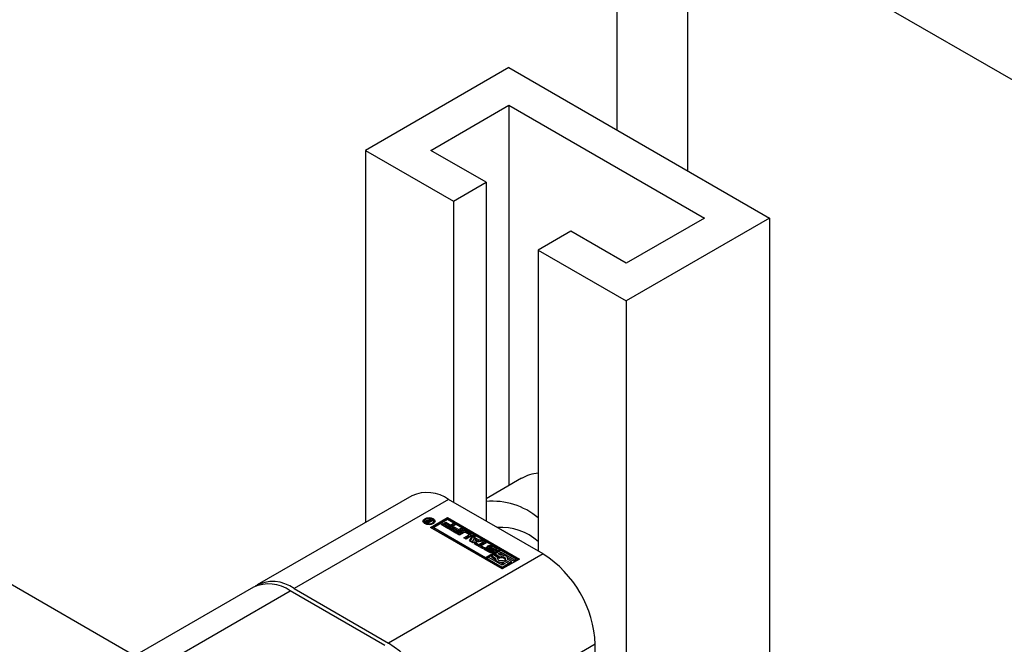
# Model space of a CAD drawing. Header units: millimetres. Extents: x 0 to 25230, y 0 to 17820.
# Tile 142 of 244: x 18510 to 18617, y 10092 to 10159. Entities that reach past the tile are written whole.
import ezdxf

# ---------------------------------------------------------------- set-up
doc = ezdxf.new("R2010")
doc.units = ezdxf.units.MM
doc.linetypes.add('SLD-Sólida', pattern=[0])
doc.layers.add('REFERÊNCIAS', color=9, linetype='SLD-Sólida')

msp = doc.modelspace()

# ---------------------------------------------------------------- linework, layer by layer
at = {"color": 7, "linetype": 'SLD-Sólida', "lineweight": 25, "ltscale": 30}
for p, q in [((18522.84, 10090.34), (17436.19, 10717.65)), ((18563.45, 10154.15), (18547.89, 10145.16)), ((18563.45, 10154.15), (18591.73, 10137.82)), ((18554.96, 10145.16), (18563.45, 10150.06)), ((18563.45, 10150.06), (18584.66, 10137.82)), ((18563.45, 10150.06), (18563.45, 10108.8)), ((18547.89, 10145.16), (18557.44, 10139.65)), ((18547.89, 10145.16), (18547.89, 10104.8)), ((18560.97, 10141.7), (18554.96, 10145.16)), ((18557.44, 10139.65), (18560.97, 10141.7)), ((18560.97, 10141.7), (18560.97, 10104.95)), ((18557.44, 10139.65), (18557.44, 10106.99)), ((18584.66, 10137.82), (18576.18, 10132.92)), ((18591.73, 10137.82), (18576.18, 10128.84)), ((18591.73, 10137.82), (18591.73, 10057.54)), ((18570.17, 10136.39), (18566.63, 10134.35)), ((18576.18, 10132.92), (18570.17, 10136.39)), ((18566.63, 10134.35), (18576.18, 10128.84)), ((18566.63, 10134.35), (18566.63, 10101.69)), ((18576.18, 10128.84), (18576.18, 10066.52)), ((18564.8, 10109.59), (18560.97, 10107.38)), ((18552.91, 10107.69), (18536.15, 10098.02)), ((18556.91, 10107.3), (18540.15, 10097.62)), ((18567.16, 10101.38), (18556.91, 10107.3)), ((18554.27, 10104.94), (18554.27, 10104.78)), ((18554.27, 10104.78), (18554.3, 10104.68)), ((18554.43, 10104.9), (18554.43, 10104.92)), ((18554.51, 10104.84), (18554.51, 10105)), ((18554.68, 10104.71), (18554.52, 10104.81)), ((18554.57, 10104.9), (18554.57, 10104.78)), ((18554.57, 10104.77), (18554.57, 10104.88)), ((18554.6, 10104.94), (18554.6, 10105.03)), ((18554.61, 10104.85), (18554.62, 10104.84)), ((18554.61, 10104.75), (18554.61, 10104.85)), ((18554.62, 10104.84), (18554.63, 10104.84)), ((18554.62, 10104.75), (18554.62, 10104.84)), ((18554.63, 10104.84), (18554.67, 10104.81)), ((18554.63, 10104.74), (18554.63, 10104.84)), ((18554.67, 10104.81), (18554.83, 10104.91)), ((18554.67, 10104.72), (18554.67, 10104.81)), ((18555.19, 10105), (18554.68, 10104.71)), ((18554.77, 10105.02), (18554.84, 10105.2)), ((18554.77, 10104.94), (18554.77, 10105.02)), ((18554.8, 10104.93), (18554.84, 10105.04)), ((18554.83, 10104.91), (18554.81, 10104.92)), ((18554.83, 10104.8), (18554.83, 10104.91)), ((18554.84, 10105.2), (18554.96, 10105.14)), ((18554.84, 10105.04), (18554.84, 10105.2)), ((18554.84, 10105.04), (18554.9, 10105.01)), ((18554.96, 10105.14), (18554.86, 10104.92)), ((18554.86, 10104.92), (18555.09, 10105.06)), ((18554.86, 10104.81), (18554.86, 10104.92)), ((18554.95, 10104.25), (18556.8, 10105.32)), ((18556.8, 10105.16), (18555.09, 10104.17)), ((18555.09, 10105.06), (18555.19, 10105)), ((18555.09, 10104.94), (18555.09, 10105.06)), ((18555.26, 10104.68), (18555.29, 10104.78)), ((18555.29, 10104.78), (18555.29, 10104.94)), ((18556.8, 10105.12), (18555.3, 10104.25)), ((18556.09, 10104.57), (18556.27, 10104.67)), ((18556.89, 10104.11), (18556.09, 10104.57)), ((18556.27, 10104.67), (18556.83, 10104.35)), ((18556.27, 10104.51), (18556.27, 10104.67)), ((18556.42, 10104.73), (18556.6, 10104.83)), ((18556.96, 10104.42), (18556.42, 10104.73)), ((18556.56, 10104.65), (18556.6, 10104.67)), ((18556.6, 10104.83), (18557.13, 10104.52)), ((18556.6, 10104.67), (18556.6, 10104.83)), ((18556.6, 10104.67), (18557.13, 10104.36)), ((18556.8, 10105.32), (18564.58, 10100.83)), ((18556.8, 10105.16), (18556.8, 10105.32)), ((18564.44, 10100.75), (18556.8, 10105.16)), ((18562.43, 10101.87), (18556.8, 10105.12)), ((18557.13, 10104.52), (18557.38, 10104.67)), ((18557.38, 10104.67), (18557.62, 10104.53)), ((18557.38, 10104.5), (18557.38, 10104.67)), ((18562.72, 10099.76), (18554.95, 10104.25)), ((18555.3, 10104.25), (18555.3, 10104.08)), ((18555.3, 10104.25), (18560.92, 10101)), ((18555.3, 10104.08), (18560.92, 10100.84)), ((18556.23, 10104.49), (18556.27, 10104.51)), ((18556.27, 10104.51), (18556.83, 10104.19)), ((18556.83, 10104.35), (18556.96, 10104.42)), ((18556.83, 10104.19), (18556.83, 10104.35)), ((18556.83, 10104.19), (18556.96, 10104.26)), ((18557.62, 10104.53), (18556.89, 10104.11)), ((18556.96, 10104.26), (18556.96, 10104.42)), ((18556.96, 10104.07), (18557.14, 10104.17)), ((18557.76, 10103.61), (18556.96, 10104.07)), ((18557.1, 10103.99), (18557.14, 10104.01)), ((18557.13, 10104.36), (18557.13, 10104.52)), ((18557.13, 10104.36), (18557.38, 10104.5)), ((18557.14, 10104.17), (18557.7, 10103.85)), ((18557.14, 10104.01), (18557.14, 10104.17)), ((18557.14, 10104.01), (18557.7, 10103.68)), ((18557.29, 10104.23), (18557.47, 10104.33)), ((18557.83, 10103.92), (18557.29, 10104.23)), ((18557.38, 10104.5), (18557.48, 10104.45)), ((18557.43, 10104.15), (18557.47, 10104.17)), ((18557.47, 10104.33), (18558, 10104.02)), ((18557.47, 10104.17), (18557.47, 10104.33)), ((18557.47, 10104.17), (18558, 10103.86)), ((18557.7, 10103.85), (18557.83, 10103.92)), ((18557.7, 10103.68), (18557.7, 10103.85)), ((18557.7, 10103.68), (18557.83, 10103.75)), ((18558.49, 10104.03), (18557.76, 10103.61)), ((18557.83, 10103.75), (18557.83, 10103.92)), ((18557.84, 10103.56), (18558.37, 10103.86)), ((18558.08, 10103.42), (18557.84, 10103.56)), ((18557.98, 10103.48), (18558.37, 10103.7)), ((18558, 10104.02), (18558.25, 10104.17)), ((18558, 10103.86), (18558, 10104.02)), ((18558, 10103.86), (18558.25, 10104)), ((18558.58, 10103.71), (18558.08, 10103.42)), ((18558.25, 10104.17), (18558.49, 10104.03)), ((18558.25, 10104), (18558.25, 10104.17)), ((18558.25, 10104), (18558.35, 10103.95)), ((18558.37, 10103.7), (18558.37, 10103.86)), ((18559.06, 10103.52), (18558.73, 10103.71)), ((18558.82, 10103.86), (18559.33, 10103.57)), ((18558.82, 10103.7), (18558.82, 10103.86)), ((18558.82, 10103.7), (18559.33, 10103.41)), ((18559.09, 10103.31), (18559.09, 10103.47)), ((18559.33, 10103.41), (18559.33, 10103.57)), ((18558.56, 10103.14), (18559.06, 10103.43)), ((18558.8, 10103), (18558.56, 10103.14)), ((18558.7, 10103.06), (18559.06, 10103.27)), ((18559.33, 10103.31), (18558.8, 10103)), ((18559.06, 10103.27), (18559.06, 10103.43)), ((18559.18, 10102.79), (18559.52, 10103.43)), ((18559.52, 10102.59), (18559.18, 10102.79)), ((18559.25, 10102.75), (18559.52, 10103.27)), ((18559.64, 10103.04), (18559.51, 10102.78)), ((18559.51, 10102.78), (18559.96, 10102.86)), ((18559.51, 10102.62), (18559.51, 10102.78)), ((18559.51, 10102.62), (18559.96, 10102.69)), ((18559.52, 10103.43), (18559.78, 10103.29)), ((18559.52, 10103.27), (18559.52, 10103.43)), ((18559.52, 10103.27), (18559.72, 10103.16)), ((18560.64, 10102.78), (18559.52, 10102.59)), ((18559.96, 10102.86), (18559.64, 10103.04)), ((18559.69, 10102.49), (18559.87, 10102.6)), ((18560.57, 10101.98), (18559.69, 10102.49)), ((18559.78, 10103.29), (18559.72, 10103.18)), ((18559.72, 10103.18), (18560.2, 10102.9)), ((18559.72, 10103.01), (18559.72, 10103.18)), ((18559.72, 10103.01), (18560.2, 10102.74)), ((18559.83, 10102.41), (18559.87, 10102.43)), ((18559.87, 10102.6), (18560.19, 10102.41)), ((18559.87, 10102.43), (18559.87, 10102.6)), ((18559.87, 10102.43), (18560.19, 10102.25)), ((18559.96, 10102.69), (18559.96, 10102.86)), ((18560.19, 10102.41), (18560.74, 10102.73)), ((18560.19, 10102.25), (18560.74, 10102.56)), ((18560.19, 10102.25), (18560.19, 10102.41)), ((18560.2, 10102.9), (18560.39, 10102.93)), ((18560.2, 10102.74), (18560.2, 10102.9)), ((18560.2, 10102.74), (18560.39, 10102.77)), ((18560.39, 10102.93), (18560.64, 10102.78)), ((18560.39, 10102.77), (18560.39, 10102.93)), ((18560.39, 10102.77), (18560.43, 10102.75)), ((18560.98, 10102.59), (18560.43, 10102.27)), ((18560.74, 10102.73), (18560.98, 10102.59)), ((18560.74, 10102.56), (18560.74, 10102.73)), ((18560.74, 10102.56), (18560.84, 10102.51)), ((18567.16, 10101.38), (18550.4, 10091.71)), ((18560.43, 10102.27), (18560.75, 10102.08)), ((18560.43, 10102.11), (18560.43, 10102.27)), ((18560.43, 10102.11), (18560.61, 10102)), ((18560.75, 10102.08), (18560.57, 10101.98)), ((18561.29, 10101.57), (18560.85, 10101.82)), ((18560.86, 10102.09), (18561.05, 10101.99)), ((18560.86, 10101.93), (18560.86, 10102.09)), ((18561.03, 10101.83), (18560.86, 10101.93)), ((18560.92, 10101), (18562.43, 10101.87)), ((18560.92, 10100.84), (18562.43, 10101.71)), ((18561.03, 10101.96), (18561.03, 10101.8)), ((18561.04, 10101.79), (18561.04, 10101.95)), ((18561.05, 10101.77), (18561.05, 10101.93)), ((18561.08, 10101.91), (18561.45, 10101.69)), ((18561.08, 10101.75), (18561.08, 10101.91)), ((18561.08, 10101.75), (18561.45, 10101.53)), ((18561.55, 10101.75), (18561.14, 10101.99)), ((18561.31, 10102.13), (18561.31, 10101.97)), ((18561.31, 10101.96), (18561.31, 10102.13)), ((18561.31, 10101.97), (18561.31, 10101.96)), ((18561.32, 10101.94), (18561.32, 10102.1)), ((18561.35, 10102.07), (18561.75, 10101.83)), ((18561.35, 10101.91), (18561.35, 10102.07)), ((18561.35, 10101.91), (18561.75, 10101.67)), ((18561.82, 10101.91), (18561.45, 10102.13)), ((18561.45, 10101.53), (18561.45, 10101.69)), ((18561.49, 10101.51), (18561.49, 10101.68)), ((18561.54, 10101.51), (18561.54, 10101.67)), ((18561.58, 10101.51), (18561.58, 10101.68)), ((18561.59, 10101.53), (18561.59, 10101.7)), ((18561.59, 10101.53), (18561.59, 10101.69)), ((18561.61, 10102.26), (18562.05, 10102)), ((18561.61, 10102.09), (18561.61, 10102.26)), ((18561.61, 10102.09), (18562.05, 10101.84)), ((18561.75, 10101.67), (18561.75, 10101.83)), ((18561.81, 10101.62), (18561.75, 10101.67)), ((18561.85, 10101.84), (18561.86, 10101.84)), ((18562.03, 10101.73), (18561.85, 10101.84)), ((18561.86, 10101.84), (18561.86, 10101.84)), ((18561.87, 10101.83), (18561.87, 10101.86)), ((18561.87, 10101.83), (18561.87, 10101.85)), ((18562.6, 10101.77), (18561.94, 10101.38)), ((18561.94, 10101.38), (18562.46, 10101.08)), ((18561.94, 10101.22), (18561.94, 10101.38)), ((18562.05, 10101.84), (18562.05, 10102)), ((18562.29, 10101.38), (18562.6, 10101.57)), ((18562.53, 10101.25), (18562.29, 10101.38)), ((18562.43, 10101.87), (18562.43, 10101.71)), ((18562.43, 10101.3), (18562.6, 10101.4)), ((18564.23, 10100.83), (18562.6, 10101.77)), ((18562.6, 10101.57), (18564.06, 10100.73)), ((18562.6, 10101.4), (18562.6, 10101.57)), ((18562.6, 10101.4), (18562.91, 10101.23)), ((18560.92, 10100.84), (18560.92, 10101)), ((18561.27, 10101), (18561.1, 10100.9)), ((18561.1, 10100.73), (18561.1, 10100.9)), ((18561.1, 10100.9), (18562.72, 10099.96)), ((18561.1, 10100.73), (18562.72, 10099.8)), ((18562.72, 10100.16), (18561.27, 10101)), ((18561.76, 10101.28), (18561.59, 10101.18)), ((18561.59, 10101.18), (18562, 10100.94)), ((18561.59, 10101.02), (18561.59, 10101.18)), ((18561.59, 10101.02), (18561.99, 10100.79)), ((18562.29, 10100.98), (18561.76, 10101.28)), ((18561.94, 10101.22), (18562.46, 10100.92)), ((18561.99, 10100.86), (18561.99, 10100.7)), ((18562.26, 10100.78), (18562.29, 10100.82)), ((18562.29, 10100.82), (18562.29, 10100.98)), ((18562.46, 10100.92), (18562.46, 10101.08)), ((18564.58, 10100.83), (18562.72, 10099.76)), ((18562.72, 10099.96), (18563.39, 10100.34)), ((18563.04, 10100.34), (18562.72, 10100.16)), ((18562.8, 10100.48), (18563.04, 10100.34)), ((18562.8, 10100.32), (18562.8, 10100.48)), ((18562.8, 10100.32), (18562.9, 10100.26)), ((18563.39, 10100.34), (18562.86, 10100.65)), ((18563.04, 10100.58), (18563.04, 10100.75)), ((18563.04, 10100.75), (18563.56, 10100.44)), ((18563.04, 10100.58), (18563.56, 10100.28)), ((18563.29, 10101), (18564.06, 10100.56)), ((18563.74, 10100.55), (18563.33, 10100.79)), ((18563.34, 10100.78), (18563.34, 10100.86)), ((18563.39, 10100.18), (18563.39, 10100.34)), ((18563.56, 10100.44), (18563.74, 10100.55)), ((18563.56, 10100.28), (18563.56, 10100.44)), ((18563.56, 10100.28), (18563.74, 10100.38)), ((18563.74, 10100.38), (18563.74, 10100.55)), ((18564.06, 10100.73), (18564.23, 10100.83)), ((18564.06, 10100.56), (18564.06, 10100.73)), ((18564.06, 10100.56), (18564.23, 10100.67)), ((18564.23, 10100.67), (18564.23, 10100.83)), ((18562.72, 10099.8), (18563.39, 10100.18)), ((18562.72, 10099.8), (18562.72, 10099.96)), ((18535.73, 10097.78), (18520.62, 10089.06)), ((18522.97, 10087.7), (18539.73, 10097.38)), ((18549.98, 10091.46), (18539.73, 10097.38)), ((18540.15, 10097.62), (18550.4, 10091.71)), ((18572.82, 10091.58), (18556.06, 10081.91)), ((18572.82, 10066.58), (18572.82, 10091.58))]:
    msp.add_line(p, q, dxfattribs=at)
at = {"color": 7, "linetype": 'SLD-Sólida', "lineweight": 25, "ltscale": 30, "flags": 128}
for points in [[(18555.25, 10104.67), (18555.03, 10104.59), (18554.78, 10104.56), (18554.53, 10104.59), (18554.31, 10104.67), (18554.17, 10104.79), (18554.12, 10104.94), (18554.17, 10105.09), (18554.31, 10105.21), (18554.53, 10105.29), (18554.78, 10105.32), (18555.03, 10105.29), (18555.25, 10105.21), (18555.39, 10105.09), (18555.44, 10104.94), (18555.39, 10104.79), (18555.25, 10104.67)], [(18554.13, 10104.86), (18554.17, 10104.92), (18554.3, 10105.04)], [(18555.14, 10104.73), (18555.25, 10104.83), (18555.29, 10104.94), (18555.25, 10105.05), (18555.14, 10105.15), (18554.98, 10105.21), (18554.78, 10105.23), (18554.58, 10105.21), (18554.42, 10105.15), (18554.31, 10105.05), (18554.27, 10104.94), (18554.31, 10104.83), (18554.42, 10104.73), (18554.58, 10104.67), (18554.78, 10104.64), (18554.98, 10104.67), (18555.14, 10104.73)], [(18554.51, 10104.84), (18554.49, 10104.83), (18554.49, 10104.83)], [(18555.26, 10105.04), (18555.39, 10104.92), (18555.43, 10104.86)], [(18559.39, 10103.36), (18559.37, 10103.38), (18559.33, 10103.41)], [(18560.85, 10101.82), (18560.81, 10101.85), (18560.78, 10101.88), (18560.76, 10101.92), (18560.76, 10101.96), (18560.77, 10101.99), (18560.79, 10102.03), (18560.82, 10102.06), (18560.86, 10102.09)], [(18560.86, 10101.93), (18560.82, 10101.9), (18560.79, 10101.87)], [(18561.14, 10101.99), (18561.08, 10102.06), (18561.05, 10102.13), (18561.08, 10102.2), (18561.15, 10102.26), (18561.26, 10102.3), (18561.38, 10102.31), (18561.5, 10102.3), (18561.61, 10102.26)], [(18561.75, 10101.83), (18561.82, 10101.77), (18561.85, 10101.7), (18561.82, 10101.63), (18561.75, 10101.57), (18561.64, 10101.53), (18561.52, 10101.51), (18561.4, 10101.53), (18561.29, 10101.57)], [(18561.35, 10102.15), (18561.34, 10102.15), (18561.33, 10102.15), (18561.33, 10102.15), (18561.32, 10102.15), (18561.31, 10102.14), (18561.31, 10102.14), (18561.31, 10102.13), (18561.31, 10102.13)], [(18561.61, 10102.09), (18561.5, 10102.13), (18561.4, 10102.15)], [(18561.49, 10101.51), (18561.5, 10101.51), (18561.5, 10101.51)], [(18561.59, 10101.53), (18561.59, 10101.53), (18561.59, 10101.53)], [(18562.05, 10102), (18562.09, 10101.97), (18562.12, 10101.94), (18562.14, 10101.9), (18562.14, 10101.87), (18562.13, 10101.83), (18562.11, 10101.79), (18562.08, 10101.76), (18562.03, 10101.73)], [(18562.11, 10101.79), (18562.09, 10101.81), (18562.05, 10101.84)], [(18562, 10100.94), (18561.99, 10100.85), (18562.02, 10100.75), (18562.08, 10100.66), (18562.19, 10100.59), (18562.32, 10100.53), (18562.47, 10100.49), (18562.63, 10100.47), (18562.8, 10100.48)], [(18562.86, 10100.65), (18562.74, 10100.62), (18562.6, 10100.62), (18562.47, 10100.64), (18562.36, 10100.69), (18562.28, 10100.75), (18562.24, 10100.83), (18562.25, 10100.91), (18562.29, 10100.98)], [(18562.46, 10101.08), (18562.59, 10101.11), (18562.73, 10101.11), (18562.86, 10101.08), (18562.96, 10101.04), (18563.04, 10100.97), (18563.08, 10100.9), (18563.08, 10100.82), (18563.04, 10100.75)], [(18563.33, 10100.79), (18563.34, 10100.88), (18563.31, 10100.98), (18563.24, 10101.06), (18563.14, 10101.14), (18563.01, 10101.2), (18562.86, 10101.24), (18562.69, 10101.25), (18562.53, 10101.25)]]:
    msp.add_lwpolyline(points, dxfattribs=at)
at = {"color": 7, "linetype": 'SLD-Sólida', "lineweight": 25, "ltscale": 900}
for centre, radius, start, end in [((18566.93, 10105.83), 4.31, 93.9201, 119.473), ((18554.57, 10104.03), 4.02, 54.3824, 114.3071), ((18561.7, 10099.49), 7.61, 49.5798, 95.4766), ((18554.54, 10104.9), 0.112, 110.5233, 169.6064), ((18554.52, 10104.91), 0.0841, 177.0337, 225.5479), ((18554.65, 10105.03), 0.263, 223.966, 240.037), ((18554.64, 10104.76), 0.278, 98.2546, 119.4979), ((18554.63, 10104.62), 0.256, 104.9237, 119.9909), ((18554.6, 10104.9), 0.0312, 126.4815, 209.8951), ((18554.67, 10104.96), 0.124, 214.5394, 236.8263), ((18554.67, 10104.82), 0.136, 115.9109, 132.0944), ((18554.66, 10104.7), 0.337, 69.8468, 99.3573), ((18554.68, 10104.81), 0.156, 85.2502, 116.1848), ((18554.66, 10104.66), 0.3, 59.8265, 83.3108), ((18558.6, 10103.43), 0.492, 62.6097, 117.3903), ((18558.6, 10103.26), 0.492, 62.6097, 117.3903), ((18558.66, 10103.57), 0.158, 62.6097, 117.3903), ((18559.05, 10103.47), 0.0448, 290.7834, 69.2166), ((18559.28, 10103.44), 0.14, 290.7834, 69.2166), ((18562.6, 10098.23), 6.04, 48.1152, 93.9386), ((18559.04, 10103.32), 0.0516, 294.3747, 354.3052), ((18561.06, 10101.96), 0.0258, 116.8434, 158.1777), ((18561.06, 10101.96), 0.026, 161.1565, 213.6065), ((18561.06, 10101.8), 0.027, 180.6276, 213.09), ((18561.1, 10101.98), 0.0708, 208.7074, 230.4504), ((18561.1, 10101.82), 0.0708, 208.7074, 230.4504), ((18561.16, 10102.04), 0.154, 228.7284, 240.3176), ((18561.16, 10101.88), 0.154, 228.7284, 240.3176), ((18561.34, 10101.78), 0.367, 93.4945, 134.1167), ((18561.35, 10102.13), 0.0436, 183.4924, 216.9867), ((18561.35, 10101.97), 0.0436, 183.4924, 216.9867), ((18561.42, 10102.18), 0.124, 217.0609, 237.0978), ((18561.42, 10102.02), 0.124, 217.0609, 237.0978), ((18561.36, 10102), 0.153, 75.0371, 93.4904), ((18561.34, 10101.94), 0.213, 60.6051, 75.8253), ((18561.55, 10101.87), 0.202, 240.3702, 252.2392), ((18561.55, 10101.71), 0.202, 240.3702, 252.2392), ((18561.55, 10101.84), 0.176, 251.4344, 266.7333), ((18561.54, 10101.74), 0.067, 264.2447, 297.3759), ((18561.45, 10101.6), 0.178, 50.9152, 58.9481), ((18561.51, 10101.66), 0.093, 33.2278, 50.3744), ((18561.56, 10101.7), 0.0335, 354.5634, 33.9086), ((18561.57, 10101.7), 0.0237, 292.9777, 350.1936), ((18561.57, 10101.53), 0.0226, 298.9245, 350.8552), ((18561.75, 10101.78), 0.15, 46.7738, 60.4337), ((18561.81, 10101.85), 0.0626, 20.075, 47.5276), ((18561.84, 10101.86), 0.0274, 300.0813, 329.7112), ((18561.85, 10101.86), 0.0235, 334.9863, 18.5125), ((18560.54, 10091.02), 12.29, 2.6055, 57.3945), ((18562.24, 10100.7), 0.252, 180.8413, 214.9702), ((18562.66, 10101.45), 1.14, 257.6286, 276.8556), ((18562.67, 10100.42), 0.539, 42.4912, 112.1989), ((18537.84, 10094.53), 3.86, 53.3054, 119.5156), ((18537.38, 10094.11), 4.02, 54.3824, 114.3071), ((18543.78, 10081.35), 12.29, 2.6055, 57.3945)]:
    msp.add_arc(centre, radius, start, end, dxfattribs=at)
at = {"layer": 'REFERÊNCIAS', "linetype": 'SLD-Sólida', "lineweight": 25, "ltscale": 30}
for p, q in [((18575.19, 10147.37), (18575.19, 10219.68)), ((18582.82, 10215.27), (18582.82, 10142.96)), ((18892.68, 9994.26), (18582.82, 10173.14))]:
    msp.add_line(p, q, dxfattribs=at)

doc.saveas('drawing.dxf')
